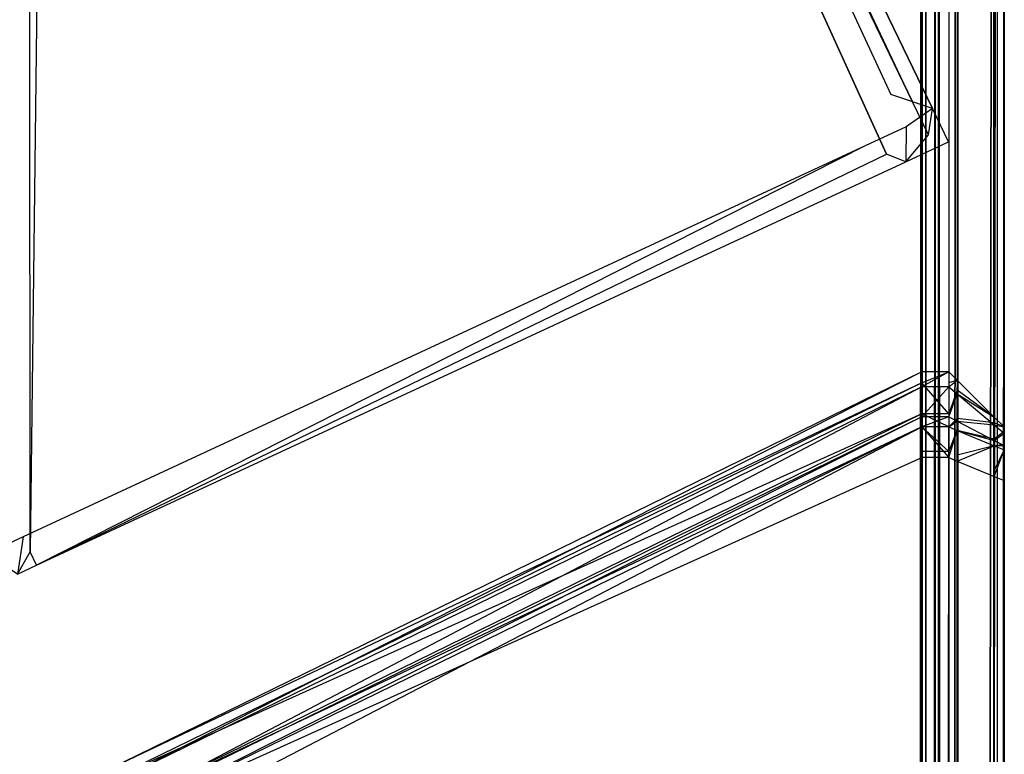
# Model space of a CAD drawing. Extents: x -0.418 to 0, y -0.27 to 0.
# Tile 90 of 99: x -0.00891 to 0, y -0.02213 to -0.01549. Entities that reach past the tile are written whole.
import ezdxf

# ---------------------------------------------------------------- set-up
doc = ezdxf.new("R2010")
doc.units = 0
for name, color, linetype in [('L0_EMO_FKT_RE_1___REPLACEMTFORE', 7, 'CONTINUOUS'), ('L11_KORPUS1_5___REPLACEMTFOREMP', 7, 'CONTINUOUS'), ('L15_KORPUS1_1___REPLACEMTFOREMP', 7, 'CONTINUOUS'), ('L16_KORPUS1_0___REPLACEMTFOREMP', 7, 'CONTINUOUS')]:
    doc.layers.add(name, color=color, linetype=linetype)

msp = doc.modelspace()

# ---------------------------------------------------------------- linework, layer by layer
at = {"layer": 'L0_EMO_FKT_RE_1___REPLACEMTFORE', "color": 8}
for points, invisible_edges in [([(-0.009278, -0.027399, 0.007703), (-0.018521, -0.000135, 0.007703), (-0.008835, -0.000135, 0.007703), (-0.009278, -0.027399, 0.007703)], 13), ([(-0.009278, -0.027399, 0.007703), (-0.008835, -0.000135, 0.007703), (-0.009068, -0.020416, 0.007703), (-0.009278, -0.027399, 0.007703)], 10), ([(-0.009068, -0.020416, 0.007703), (-0.008835, -0.000135, 0.007703), (-0.008819, -0.020301, 0.007703), (-0.009068, -0.020416, 0.007703)], 15), ([(-0.008819, -0.020301, 0.007703), (-0.008835, -0.000135, 0.007703), (-0.008582, -0.000135, 0.007703), (-0.008819, -0.020301, 0.007703)], 8), ([(-0.008819, -0.020301, 0.007703), (-0.008582, -0.000135, 0.007703), (-0.001068, -0.016704, 0.007703), (-0.008819, -0.020301, 0.007703)], 13), ([(-0.001068, -0.016704, 0.007703), (-0.008582, -0.000135, 0.007703), (-0.008445, -0.00042, 0.007703), (-0.001068, -0.016704, 0.007703)], 14), ([(-0.008926, -0.000284, 0.928317), (-0.009217, -0.020321, 0.928317), (-0.008882, -0.020165, 0.928317), (-0.008926, -0.000284, 0.928317)], 15), ([(-0.008926, -0.000284, 0.928317), (-0.008882, -0.020165, 0.928317), (-0.008676, -0.000284, 0.928317), (-0.008926, -0.000284, 0.928317)], 15), ([(-0.008676, -0.000284, 0.928317), (-0.008882, -0.020165, 0.928317), (-0.001261, -0.016629, 0.928317), (-0.008676, -0.000284, 0.928317)], 15), ([(-0.008676, -0.000284, 0.928317), (-0.001261, -0.016629, 0.928317), (-0.00854, -0.000565, 0.928317), (-0.008676, -0.000284, 0.928317)], 15), ([(-0.001028, -0.016162, 0.928317), (-0.008358, -0.000288, 0.928317), (-0.00854, -0.000565, 0.928317), (-0.001028, -0.016162, 0.928317)], 13), ([(-0.008358, -0.000288, 0.007703), (-0.00083, -0.01623, 0.007703), (-0.008445, -0.00042, 0.007703), (-0.008358, -0.000288, 0.007703)], 13), ([(-0.001173, -0.015207, 0.926309), (-0.008358, -0.000288, 0.927512), (-0.00065, -0.016291, 0.927512), (-0.001173, -0.015207, 0.926309)], 13), ([(-0.008358, -0.000288, 0.007915), (-0.001173, -0.015207, 0.009119), (-0.00065, -0.016291, 0.007915), (-0.008358, -0.000288, 0.007915)], 13), ([(-0.008358, -0.000288, 0.927512), (-0.00065, -0.016291, 0.928317), (-0.00065, -0.016291, 0.927512), (-0.008358, -0.000288, 0.927512)], 13), ([(-0.00065, -0.016291, 0.928317), (-0.008358, -0.000288, 0.927512), (-0.008358, -0.000288, 0.928317), (-0.00065, -0.016291, 0.928317)], 14), ([(-0.008358, -0.000288, 0.928317), (-0.001028, -0.016162, 0.928317), (-0.00065, -0.016291, 0.928317), (-0.008358, -0.000288, 0.928317)], 14), ([(-0.00083, -0.01623, 0.007703), (-0.008358, -0.000288, 0.007703), (-0.00065, -0.016291, 0.007703), (-0.00083, -0.01623, 0.007703)], 14), ([(-0.008358, -0.000288, 0.007703), (-0.00065, -0.016291, 0.007915), (-0.00065, -0.016291, 0.007703), (-0.008358, -0.000288, 0.007703)], 13), ([(-0.00065, -0.016291, 0.007915), (-0.008358, -0.000288, 0.007703), (-0.008358, -0.000288, 0.007915), (-0.00065, -0.016291, 0.007915)], 14), ([(-0.001068, -0.016704, 0.007703), (-0.008445, -0.00042, 0.007703), (-0.00083, -0.01623, 0.007703), (-0.001068, -0.016704, 0.007703)], 12), ([(-0.00854, -0.000565, 0.928317), (-0.001261, -0.016629, 0.928317), (-0.001028, -0.016162, 0.928317), (-0.00854, -0.000565, 0.928317)], 15), ([(-0.001173, -0.015207, 0.009119), (-0.00065, -0.016291, 0.927512), (-0.00065, -0.016291, 0.007915), (-0.001173, -0.015207, 0.009119)], 13), ([(-0.00065, -0.016291, 0.927512), (-0.001173, -0.015207, 0.009119), (-0.001173, -0.015207, 0.926309), (-0.00065, -0.016291, 0.927512)], 14), ([(-0.001028, -0.016162, 0.928317), (-0.001261, -0.016629, 0.928317), (-0.000887, -0.016456, 0.928317), (-0.001028, -0.016162, 0.928317)], 15), ([(-0.000887, -0.016456, 0.928317), (-0.00065, -0.016291, 0.928317), (-0.001028, -0.016162, 0.928317), (-0.000887, -0.016456, 0.928317)], 13), ([(-0.001068, -0.016704, 0.007703), (-0.00083, -0.01623, 0.007703), (-0.000687, -0.016527, 0.007703), (-0.001068, -0.016704, 0.007703)], 15), ([(-0.00065, -0.016291, 0.928317), (-0.000887, -0.016456, 0.928317), (-0.000506, -0.016592, 0.928317), (-0.00065, -0.016291, 0.928317)], 14), ([(-0.00065, -0.016291, 0.007703), (-0.000687, -0.016527, 0.007703), (-0.00083, -0.01623, 0.007703), (-0.00065, -0.016291, 0.007703)], 13), ([(-0.000687, -0.016527, 0.007703), (-0.00065, -0.016291, 0.007703), (-0.000506, -0.016592, 0.007703), (-0.000687, -0.016527, 0.007703)], 14), ([(-0.00065, -0.016291, 0.007703), (-0.000506, -0.016592, 0.007915), (-0.000506, -0.016592, 0.007703), (-0.00065, -0.016291, 0.007703)], 13), ([(-0.000506, -0.016592, 0.007915), (-0.00065, -0.016291, 0.007703), (-0.00065, -0.016291, 0.007915), (-0.000506, -0.016592, 0.007915)], 14), ([(-0.00065, -0.016291, 0.007915), (-0.000506, -0.016592, 0.927512), (-0.000506, -0.016592, 0.007915), (-0.00065, -0.016291, 0.007915)], 13), ([(-0.000506, -0.016592, 0.927512), (-0.00065, -0.016291, 0.007915), (-0.00065, -0.016291, 0.927512), (-0.000506, -0.016592, 0.927512)], 14), ([(-0.00065, -0.016291, 0.927512), (-0.000506, -0.016592, 0.928317), (-0.000506, -0.016592, 0.927512), (-0.00065, -0.016291, 0.927512)], 13), ([(-0.000506, -0.016592, 0.928317), (-0.00065, -0.016291, 0.927512), (-0.00065, -0.016291, 0.928317), (-0.000506, -0.016592, 0.928317)], 14), ([(-0.000892, -0.016771, 0.928317), (-0.000887, -0.016456, 0.928317), (-0.001261, -0.016629, 0.928317), (-0.000892, -0.016771, 0.928317)], 13), ([(-0.000887, -0.016456, 0.928317), (-0.000892, -0.016771, 0.928317), (-0.000506, -0.016592, 0.928317), (-0.000887, -0.016456, 0.928317)], 14), ([(-0.000687, -0.016527, 0.007703), (-0.000892, -0.016771, 0.007703), (-0.001068, -0.016704, 0.007703), (-0.000687, -0.016527, 0.007703)], 13), ([(-0.000892, -0.016771, 0.007703), (-0.000687, -0.016527, 0.007703), (-0.000506, -0.016592, 0.007703), (-0.000892, -0.016771, 0.007703)], 14), ([(-0.008762, -0.020423, 0.928317), (-0.001261, -0.016629, 0.928317), (-0.008882, -0.020165, 0.928317), (-0.008762, -0.020423, 0.928317)], 13), ([(-0.001261, -0.016629, 0.928317), (-0.008762, -0.020423, 0.928317), (-0.000892, -0.016771, 0.928317), (-0.001261, -0.016629, 0.928317)], 14), ([(-0.000506, -0.016592, 0.007915), (-0.000892, -0.016771, 0.007703), (-0.000506, -0.016592, 0.007703), (-0.000506, -0.016592, 0.007915)], 13), ([(-0.000892, -0.016771, 0.007703), (-0.000506, -0.016592, 0.007915), (-0.000892, -0.016771, 0.007915), (-0.000892, -0.016771, 0.007703)], 14), ([(-0.000506, -0.016592, 0.928317), (-0.000892, -0.016771, 0.927512), (-0.000506, -0.016592, 0.927512), (-0.000506, -0.016592, 0.928317)], 13), ([(-0.000892, -0.016771, 0.927512), (-0.000506, -0.016592, 0.928317), (-0.000892, -0.016771, 0.928317), (-0.000892, -0.016771, 0.927512)], 14), ([(-0.000506, -0.016592, 0.927512), (-0.000892, -0.016771, 0.007915), (-0.000506, -0.016592, 0.007915), (-0.000506, -0.016592, 0.927512)], 13), ([(-0.000892, -0.016771, 0.007915), (-0.000506, -0.016592, 0.927512), (-0.000892, -0.016771, 0.927512), (-0.000892, -0.016771, 0.007915)], 14), ([(-0.001068, -0.016704, 0.007703), (-0.008762, -0.020423, 0.007703), (-0.008819, -0.020301, 0.007703), (-0.001068, -0.016704, 0.007703)], 13), ([(-0.008762, -0.020423, 0.007703), (-0.001068, -0.016704, 0.007703), (-0.000892, -0.016771, 0.007703), (-0.008762, -0.020423, 0.007703)], 14), ([(-0.000892, -0.016771, 0.927512), (-0.008762, -0.020423, 0.007915), (-0.000892, -0.016771, 0.007915), (-0.000892, -0.016771, 0.927512)], 13), ([(-0.008762, -0.020423, 0.007915), (-0.000892, -0.016771, 0.927512), (-0.008762, -0.020423, 0.927512), (-0.008762, -0.020423, 0.007915)], 14), ([(-0.000892, -0.016771, 0.928317), (-0.008762, -0.020423, 0.927512), (-0.000892, -0.016771, 0.927512), (-0.000892, -0.016771, 0.928317)], 13), ([(-0.008762, -0.020423, 0.927512), (-0.000892, -0.016771, 0.928317), (-0.008762, -0.020423, 0.928317), (-0.008762, -0.020423, 0.927512)], 14), ([(-0.000892, -0.016771, 0.007915), (-0.008762, -0.020423, 0.007703), (-0.000892, -0.016771, 0.007703), (-0.000892, -0.016771, 0.007915)], 13), ([(-0.008762, -0.020423, 0.007703), (-0.000892, -0.016771, 0.007915), (-0.008762, -0.020423, 0.007915), (-0.008762, -0.020423, 0.007703)], 14), ([(-0.008934, -0.020503, 0.928317), (-0.008882, -0.020165, 0.928317), (-0.009217, -0.020321, 0.928317), (-0.008934, -0.020503, 0.928317)], 13), ([(-0.008882, -0.020165, 0.928317), (-0.008934, -0.020503, 0.928317), (-0.008762, -0.020423, 0.928317), (-0.008882, -0.020165, 0.928317)], 14), ([(-0.008819, -0.020301, 0.007703), (-0.008934, -0.020503, 0.007703), (-0.009068, -0.020416, 0.007703), (-0.008819, -0.020301, 0.007703)], 13), ([(-0.008934, -0.020503, 0.007703), (-0.008819, -0.020301, 0.007703), (-0.008762, -0.020423, 0.007703), (-0.008934, -0.020503, 0.007703)], 14), ([(-0.008762, -0.020423, 0.007915), (-0.008934, -0.020503, 0.007703), (-0.008762, -0.020423, 0.007703), (-0.008762, -0.020423, 0.007915)], 13), ([(-0.008934, -0.020503, 0.007703), (-0.008762, -0.020423, 0.007915), (-0.008934, -0.020503, 0.007915), (-0.008934, -0.020503, 0.007703)], 14), ([(-0.008762, -0.020423, 0.927512), (-0.008934, -0.020503, 0.007915), (-0.008762, -0.020423, 0.007915), (-0.008762, -0.020423, 0.927512)], 13), ([(-0.008934, -0.020503, 0.007915), (-0.008762, -0.020423, 0.927512), (-0.008934, -0.020503, 0.927512), (-0.008934, -0.020503, 0.007915)], 14), ([(-0.008762, -0.020423, 0.928317), (-0.008934, -0.020503, 0.927512), (-0.008762, -0.020423, 0.927512), (-0.008762, -0.020423, 0.928317)], 13), ([(-0.008934, -0.020503, 0.927512), (-0.008762, -0.020423, 0.928317), (-0.008934, -0.020503, 0.928317), (-0.008934, -0.020503, 0.927512)], 14)]:
    msp.add_3dface(points, dxfattribs=dict(at, invisible_edges=invisible_edges))
at = {"layer": 'L11_KORPUS1_5___REPLACEMTFOREMP', "color": 8}
for points, invisible_edges in [([(-0.000748, -0.018771, 0.007292), (-0.008117, -0.022274, 0.007391), (-0.000748, -0.018672, 0.007391), (-0.000748, -0.018771, 0.007292)], 14), ([(-0.008117, -0.022411, 0.929031), (-0.000748, -0.018672, 0.928894), (-0.008117, -0.022274, 0.928894), (-0.008117, -0.022411, 0.929031)], 13), ([(-0.000748, -0.018672, 0.928894), (-0.008117, -0.022411, 0.929031), (-0.000748, -0.018808, 0.929031), (-0.000748, -0.018672, 0.928894)], 14), ([(-0.008117, -0.022274, 0.928894), (-0.000748, -0.018672, 0.928623), (-0.008117, -0.022274, 0.928623), (-0.008117, -0.022274, 0.928894)], 13), ([(-0.000748, -0.018672, 0.928623), (-0.008117, -0.022274, 0.928894), (-0.000748, -0.018672, 0.928894), (-0.000748, -0.018672, 0.928623)], 14), ([(-0.008117, -0.022274, 0.928623), (-0.000748, -0.018672, 0.007642), (-0.008117, -0.022274, 0.007642), (-0.008117, -0.022274, 0.928623)], 13), ([(-0.000748, -0.018672, 0.007642), (-0.008117, -0.022274, 0.928623), (-0.000748, -0.018672, 0.928623), (-0.000748, -0.018672, 0.007642)], 14), ([(-0.008117, -0.022274, 0.007642), (-0.000748, -0.018672, 0.007391), (-0.008117, -0.022274, 0.007391), (-0.008117, -0.022274, 0.007642)], 13), ([(-0.000748, -0.018672, 0.007391), (-0.008117, -0.022274, 0.007642), (-0.000748, -0.018672, 0.007642), (-0.000748, -0.018672, 0.007391)], 14), ([(-0.000748, -0.018672, 0.007642), (-0.000502, -0.018672, 0.007391), (-0.000748, -0.018672, 0.007391), (-0.000748, -0.018672, 0.007642)], 13), ([(-0.000502, -0.018672, 0.007391), (-0.000748, -0.018672, 0.007642), (-0.000502, -0.018672, 0.007642), (-0.000502, -0.018672, 0.007391)], 14), ([(-0.000748, -0.018672, 0.928623), (-0.000502, -0.018672, 0.007642), (-0.000748, -0.018672, 0.007642), (-0.000748, -0.018672, 0.928623)], 13), ([(-0.000502, -0.018672, 0.007642), (-0.000748, -0.018672, 0.928623), (-0.000502, -0.018672, 0.928623), (-0.000502, -0.018672, 0.007642)], 14), ([(-0.000748, -0.018672, 0.928894), (-0.000502, -0.018672, 0.928623), (-0.000748, -0.018672, 0.928623), (-0.000748, -0.018672, 0.928894)], 13), ([(-0.000502, -0.018672, 0.928623), (-0.000748, -0.018672, 0.928894), (-0.000502, -0.018672, 0.928894), (-0.000502, -0.018672, 0.928623)], 14), ([(-0.000748, -0.018808, 0.929031), (-0.000502, -0.018672, 0.928894), (-0.000748, -0.018672, 0.928894), (-0.000748, -0.018808, 0.929031)], 13), ([(-0.000502, -0.018672, 0.928894), (-0.000748, -0.018808, 0.929031), (-0.000502, -0.018808, 0.929031), (-0.000502, -0.018672, 0.928894)], 14), ([(-0.000502, -0.018672, 0.007391), (-0.000748, -0.018771, 0.007292), (-0.000748, -0.018672, 0.007391), (-0.000502, -0.018672, 0.007391)], 13), ([(-0.000748, -0.018771, 0.007292), (-0.000502, -0.018672, 0.007391), (-0.000502, -0.018771, 0.007292), (-0.000748, -0.018771, 0.007292)], 14), ([(-0.000502, -0.018808, 0.929031), (-0.000426, -0.018748, 0.928862), (-0.000502, -0.018672, 0.928894), (-0.000502, -0.018808, 0.929031)], 14), ([(-0.000502, -0.018672, 0.928623), (-0.000426, -0.018748, 0.007673), (-0.000502, -0.018672, 0.007642), (-0.000502, -0.018672, 0.928623)], 13), ([(-0.000426, -0.018748, 0.007673), (-0.000502, -0.018672, 0.928623), (-0.000426, -0.018748, 0.928591), (-0.000426, -0.018748, 0.007673)], 14), ([(-0.000502, -0.018672, 0.928623), (-0.000426, -0.018748, 0.928862), (-0.000426, -0.018748, 0.928591), (-0.000502, -0.018672, 0.928623)], 13), ([(-0.000426, -0.018748, 0.928862), (-0.000502, -0.018672, 0.928623), (-0.000502, -0.018672, 0.928894), (-0.000426, -0.018748, 0.928862)], 14), ([(-0.000502, -0.018672, 0.007642), (-0.000426, -0.018748, 0.007423), (-0.000502, -0.018672, 0.007391), (-0.000502, -0.018672, 0.007642)], 13), ([(-0.000426, -0.018748, 0.007423), (-0.000502, -0.018672, 0.007642), (-0.000426, -0.018748, 0.007673), (-0.000426, -0.018748, 0.007423)], 14), ([(-0.000426, -0.018748, 0.007423), (-0.000502, -0.018771, 0.007292), (-0.000502, -0.018672, 0.007391), (-0.000426, -0.018748, 0.007423)], 14), ([(-0.000748, -0.019054, 0.007008), (-0.008117, -0.022373, 0.007292), (-0.000748, -0.018771, 0.007292), (-0.000748, -0.019054, 0.007008)], 14), ([(-0.008117, -0.022274, 0.007391), (-0.000748, -0.018771, 0.007292), (-0.008117, -0.022373, 0.007292), (-0.008117, -0.022274, 0.007391)], 13), ([(-0.008117, -0.022682, 0.929302), (-0.000748, -0.018808, 0.929031), (-0.008117, -0.022411, 0.929031), (-0.008117, -0.022682, 0.929302)], 13), ([(-0.000748, -0.018808, 0.929031), (-0.008117, -0.022682, 0.929302), (-0.000748, -0.01908, 0.929302), (-0.000748, -0.018808, 0.929031)], 14), ([(-0.000748, -0.018771, 0.007292), (-0.000502, -0.019054, 0.007008), (-0.000748, -0.019054, 0.007008), (-0.000748, -0.018771, 0.007292)], 13), ([(-0.000502, -0.019054, 0.007008), (-0.000748, -0.018771, 0.007292), (-0.000502, -0.018771, 0.007292), (-0.000502, -0.019054, 0.007008)], 14), ([(-0.000748, -0.01908, 0.929302), (-0.000502, -0.018808, 0.929031), (-0.000748, -0.018808, 0.929031), (-0.000748, -0.01908, 0.929302)], 13), ([(-0.000502, -0.018808, 0.929031), (-0.000748, -0.01908, 0.929302), (-0.000502, -0.01908, 0.929302), (-0.000502, -0.018808, 0.929031)], 14), ([(-0.000426, -0.018748, 0.928862), (-0.000502, -0.018808, 0.929031), (-0.000426, -0.018872, 0.928987), (-0.000426, -0.018748, 0.928862)], 13), ([(-0.000502, -0.018771, 0.007292), (-0.000426, -0.018748, 0.007423), (-0.000426, -0.018838, 0.007332), (-0.000502, -0.018771, 0.007292)], 13), ([(-0.000426, -0.018838, 0.007332), (-0.000502, -0.019054, 0.007008), (-0.000502, -0.018771, 0.007292), (-0.000426, -0.018838, 0.007332)], 14), ([(-0.000502, -0.01908, 0.929302), (-0.000426, -0.018872, 0.928987), (-0.000502, -0.018808, 0.929031), (-0.000502, -0.01908, 0.929302)], 14), ([(-0.000426, -0.018872, 0.928987), (-0.000092, -0.019082, 0.928724), (-0.000426, -0.018748, 0.928862), (-0.000426, -0.018872, 0.928987)], 14), ([(-0.000092, -0.019082, 0.007561), (-0.000426, -0.018838, 0.007332), (-0.000426, -0.018748, 0.007423), (-0.000092, -0.019082, 0.007561)], 14), ([(-0.000426, -0.018748, 0.007673), (-0.000092, -0.019082, 0.007561), (-0.000426, -0.018748, 0.007423), (-0.000426, -0.018748, 0.007673)], 13), ([(-0.000092, -0.019082, 0.007561), (-0.000426, -0.018748, 0.007673), (-0.000092, -0.019082, 0.007812), (-0.000092, -0.019082, 0.007561)], 14), ([(-0.000426, -0.018748, 0.928591), (-0.000092, -0.019082, 0.928724), (-0.000092, -0.019082, 0.928453), (-0.000426, -0.018748, 0.928591)], 13), ([(-0.000092, -0.019082, 0.928724), (-0.000426, -0.018748, 0.928591), (-0.000426, -0.018748, 0.928862), (-0.000092, -0.019082, 0.928724)], 14), ([(-0.000426, -0.018748, 0.928591), (-0.000092, -0.019082, 0.007812), (-0.000426, -0.018748, 0.007673), (-0.000426, -0.018748, 0.928591)], 13), ([(-0.000092, -0.019082, 0.007812), (-0.000426, -0.018748, 0.928591), (-0.000092, -0.019082, 0.928453), (-0.000092, -0.019082, 0.007812)], 14), ([(-0.000502, -0.019054, 0.007008), (-0.000426, -0.018838, 0.007332), (-0.000426, -0.019096, 0.007074), (-0.000502, -0.019054, 0.007008)], 13), ([(-0.000426, -0.018872, 0.928987), (-0.000502, -0.01908, 0.929302), (-0.000426, -0.01912, 0.929234), (-0.000426, -0.018872, 0.928987)], 13), ([(-0.000092, -0.019134, 0.00751), (-0.000426, -0.019096, 0.007074), (-0.000426, -0.018838, 0.007332), (-0.000092, -0.019134, 0.00751)], 14), ([(-0.000426, -0.018838, 0.007332), (-0.000092, -0.019082, 0.007561), (-0.000092, -0.019134, 0.00751), (-0.000426, -0.018838, 0.007332)], 13), ([(-0.000092, -0.019082, 0.928724), (-0.000426, -0.018872, 0.928987), (-0.000092, -0.019153, 0.928795), (-0.000092, -0.019082, 0.928724)], 13), ([(-0.000426, -0.01912, 0.929234), (-0.000092, -0.019153, 0.928795), (-0.000426, -0.018872, 0.928987), (-0.000426, -0.01912, 0.929234)], 14), ([(-0.000748, -0.019172, 0.006891), (-0.008117, -0.022657, 0.007008), (-0.000748, -0.019054, 0.007008), (-0.000748, -0.019172, 0.006891)], 14), ([(-0.008117, -0.022373, 0.007292), (-0.000748, -0.019054, 0.007008), (-0.008117, -0.022657, 0.007008), (-0.008117, -0.022373, 0.007292)], 13), ([(-0.000748, -0.019054, 0.007008), (-0.000502, -0.019172, 0.006891), (-0.000748, -0.019172, 0.006891), (-0.000748, -0.019054, 0.007008)], 13), ([(-0.000502, -0.019172, 0.006891), (-0.000748, -0.019054, 0.007008), (-0.000502, -0.019054, 0.007008), (-0.000502, -0.019172, 0.006891)], 14), ([(-0.000426, -0.019096, 0.007074), (-0.000502, -0.019172, 0.006891), (-0.000502, -0.019054, 0.007008), (-0.000426, -0.019096, 0.007074)], 14), ([(-0.008117, -0.022774, 0.929394), (-0.000748, -0.01908, 0.929302), (-0.008117, -0.022682, 0.929302), (-0.008117, -0.022774, 0.929394)], 13), ([(-0.000748, -0.01908, 0.929302), (-0.008117, -0.022774, 0.929394), (-0.000748, -0.019172, 0.929394), (-0.000748, -0.01908, 0.929302)], 14), ([(-0.000748, -0.019172, 0.929394), (-0.000502, -0.01908, 0.929302), (-0.000748, -0.01908, 0.929302), (-0.000748, -0.019172, 0.929394)], 13), ([(-0.000502, -0.01908, 0.929302), (-0.000748, -0.019172, 0.929394), (-0.000502, -0.019172, 0.929394), (-0.000502, -0.01908, 0.929302)], 14), ([(-0.000502, -0.019172, 0.929394), (-0.000426, -0.01912, 0.929234), (-0.000502, -0.01908, 0.929302), (-0.000502, -0.019172, 0.929394)], 14), ([(-0.000502, -0.019172, 0.006891), (-0.000426, -0.019096, 0.007074), (-0.000426, -0.019203, 0.006967), (-0.000502, -0.019172, 0.006891)], 13), ([(-0.000426, -0.01912, 0.929234), (-0.000502, -0.019172, 0.929394), (-0.000426, -0.019203, 0.929318), (-0.000426, -0.01912, 0.929234)], 13), ([(-0.000092, -0.019281, 0.007363), (-0.000426, -0.019203, 0.006967), (-0.000426, -0.019096, 0.007074), (-0.000092, -0.019281, 0.007363)], 14), ([(-0.000426, -0.019096, 0.007074), (-0.000092, -0.019134, 0.00751), (-0.000092, -0.019281, 0.007363), (-0.000426, -0.019096, 0.007074)], 13), ([(-0.000092, -0.019153, 0.928795), (-0.000426, -0.01912, 0.929234), (-0.000092, -0.019294, 0.928936), (-0.000092, -0.019153, 0.928795)], 13), ([(-0.000426, -0.019203, 0.929318), (-0.000092, -0.019294, 0.928936), (-0.000426, -0.01912, 0.929234), (-0.000426, -0.019203, 0.929318)], 14), ([(-0.000092, -0.019153, 0.928795), (-0.000002, -0.019172, 0.928687), (-0.000092, -0.019082, 0.928724), (-0.000092, -0.019153, 0.928795)], 14), ([(-0.000002, -0.019172, 0.007598), (-0.000092, -0.019134, 0.00751), (-0.000092, -0.019082, 0.007561), (-0.000002, -0.019172, 0.007598)], 14), ([(-0.000002, -0.019172, 0.007849), (-0.000092, -0.019082, 0.928453), (-0.000002, -0.019172, 0.928416), (-0.000002, -0.019172, 0.007849)], 13), ([(-0.000092, -0.019082, 0.928453), (-0.000002, -0.019172, 0.007849), (-0.000092, -0.019082, 0.007812), (-0.000092, -0.019082, 0.928453)], 14), ([(-0.000002, -0.019172, 0.928416), (-0.000092, -0.019082, 0.928724), (-0.000002, -0.019172, 0.928687), (-0.000002, -0.019172, 0.928416)], 13), ([(-0.000092, -0.019082, 0.928724), (-0.000002, -0.019172, 0.928416), (-0.000092, -0.019082, 0.928453), (-0.000092, -0.019082, 0.928724)], 14), ([(-0.000002, -0.019172, 0.007598), (-0.000092, -0.019082, 0.007812), (-0.000002, -0.019172, 0.007849), (-0.000002, -0.019172, 0.007598)], 13), ([(-0.000092, -0.019082, 0.007812), (-0.000002, -0.019172, 0.007598), (-0.000092, -0.019082, 0.007561), (-0.000092, -0.019082, 0.007812)], 14), ([(-0.000002, -0.019213, 0.007557), (-0.000092, -0.019281, 0.007363), (-0.000092, -0.019134, 0.00751), (-0.000002, -0.019213, 0.007557)], 14), ([(-0.000092, -0.019134, 0.00751), (-0.000002, -0.019172, 0.007598), (-0.000002, -0.019213, 0.007557), (-0.000092, -0.019134, 0.00751)], 13), ([(-0.000002, -0.019172, 0.928687), (-0.000092, -0.019153, 0.928795), (-0.000002, -0.019228, 0.928743), (-0.000002, -0.019172, 0.928687)], 13), ([(-0.000092, -0.019294, 0.928936), (-0.000002, -0.019228, 0.928743), (-0.000092, -0.019153, 0.928795), (-0.000092, -0.019294, 0.928936)], 14), ([(-0.008117, -0.022657, 0.007008), (-0.000748, -0.019172, 0.006891), (-0.008117, -0.022774, 0.006891), (-0.008117, -0.022657, 0.007008)], 13), ([(-0.008117, -0.022774, 0.929394), (-0.000748, -0.019449, 0.929394), (-0.000748, -0.019172, 0.929394), (-0.008117, -0.022774, 0.929394)], 14), ([(-0.000748, -0.019172, 0.006891), (-0.008117, -0.022997, 0.006891), (-0.008117, -0.022774, 0.006891), (-0.000748, -0.019172, 0.006891)], 13), ([(-0.008117, -0.022997, 0.006891), (-0.000748, -0.019172, 0.006891), (-0.000748, -0.019395, 0.006891), (-0.008117, -0.022997, 0.006891)], 14), ([(-0.000748, -0.019172, 0.006891), (-0.000502, -0.019395, 0.006891), (-0.000748, -0.019395, 0.006891), (-0.000748, -0.019172, 0.006891)], 13), ([(-0.000502, -0.019395, 0.006891), (-0.000748, -0.019172, 0.006891), (-0.000502, -0.019172, 0.006891), (-0.000502, -0.019395, 0.006891)], 14), ([(-0.000502, -0.019449, 0.929394), (-0.000748, -0.019172, 0.929394), (-0.000748, -0.019449, 0.929394), (-0.000502, -0.019449, 0.929394)], 13), ([(-0.000748, -0.019172, 0.929394), (-0.000502, -0.019449, 0.929394), (-0.000502, -0.019172, 0.929394), (-0.000748, -0.019172, 0.929394)], 14), ([(-0.000502, -0.019449, 0.929394), (-0.000426, -0.019203, 0.929318), (-0.000502, -0.019172, 0.929394), (-0.000502, -0.019449, 0.929394)], 14), ([(-0.000426, -0.019203, 0.006967), (-0.000502, -0.019395, 0.006891), (-0.000502, -0.019172, 0.006891), (-0.000426, -0.019203, 0.006967)], 13), ([(-0.000426, -0.019203, 0.929318), (-0.000502, -0.019449, 0.929394), (-0.000426, -0.019481, 0.929318), (-0.000426, -0.019203, 0.929318)], 13), ([(-0.000502, -0.019395, 0.006891), (-0.000426, -0.019203, 0.006967), (-0.000426, -0.019426, 0.006967), (-0.000502, -0.019395, 0.006891)], 14), ([(-0.000426, -0.019203, 0.006967), (-0.000092, -0.019281, 0.007363), (-0.000092, -0.019342, 0.007302), (-0.000426, -0.019203, 0.006967)], 13), ([(-0.000092, -0.019294, 0.928936), (-0.000426, -0.019203, 0.929318), (-0.000092, -0.019342, 0.928983), (-0.000092, -0.019294, 0.928936)], 13), ([(-0.000092, -0.019342, 0.007302), (-0.000426, -0.019426, 0.006967), (-0.000426, -0.019203, 0.006967), (-0.000092, -0.019342, 0.007302)], 14), ([(-0.000426, -0.019481, 0.929318), (-0.000092, -0.019342, 0.928983), (-0.000426, -0.019203, 0.929318), (-0.000426, -0.019481, 0.929318)], 14), ([(-0.000092, -0.019281, 0.007363), (-0.000002, -0.019213, 0.007557), (-0.000002, -0.01933, 0.00744), (-0.000092, -0.019281, 0.007363)], 13), ([(-0.000002, -0.019228, 0.928743), (-0.000092, -0.019294, 0.928936), (-0.000002, -0.019341, 0.928856), (-0.000002, -0.019228, 0.928743)], 13), ([(-0.000002, -0.019228, 0.928743), (-0.000002, -0.019293, 0.928636), (-0.000002, -0.019172, 0.928687), (-0.000002, -0.019228, 0.928743)], 14), ([(-0.000002, -0.019293, 0.007649), (-0.000002, -0.019172, 0.007849), (-0.000002, -0.019293, 0.007849), (-0.000002, -0.019293, 0.007649)], 13), ([(-0.000002, -0.019172, 0.007849), (-0.000002, -0.019293, 0.007649), (-0.000002, -0.019172, 0.007598), (-0.000002, -0.019172, 0.007849)], 14), ([(-0.000002, -0.019293, 0.928416), (-0.000002, -0.019172, 0.928687), (-0.000002, -0.019293, 0.928636), (-0.000002, -0.019293, 0.928416)], 13), ([(-0.000002, -0.019172, 0.928687), (-0.000002, -0.019293, 0.928416), (-0.000002, -0.019172, 0.928416), (-0.000002, -0.019172, 0.928687)], 14), ([(-0.000002, -0.019293, 0.007649), (-0.000002, -0.019213, 0.007557), (-0.000002, -0.019172, 0.007598), (-0.000002, -0.019293, 0.007649)], 14), ([(-0.000002, -0.019293, 0.007849), (-0.000002, -0.019172, 0.928416), (-0.000002, -0.019293, 0.928416), (-0.000002, -0.019293, 0.007849)], 13), ([(-0.000002, -0.019172, 0.928416), (-0.000002, -0.019293, 0.007849), (-0.000002, -0.019172, 0.007849), (-0.000002, -0.019172, 0.928416)], 14), ([(-0.000002, -0.01932, 0.007622), (-0.000002, -0.01933, 0.00744), (-0.000002, -0.019213, 0.007557), (-0.000002, -0.01932, 0.007622)], 14), ([(-0.000002, -0.019213, 0.007557), (-0.000002, -0.019293, 0.007649), (-0.000002, -0.01932, 0.007622), (-0.000002, -0.019213, 0.007557)], 13), ([(-0.000002, -0.019293, 0.928636), (-0.000002, -0.019228, 0.928743), (-0.000002, -0.01933, 0.928673), (-0.000002, -0.019293, 0.928636)], 13), ([(-0.000002, -0.019341, 0.928856), (-0.000002, -0.01933, 0.928673), (-0.000002, -0.019228, 0.928743), (-0.000002, -0.019341, 0.928856)], 14), ([(-0.000426, -0.019426, 0.006967), (-0.000092, -0.019342, 0.007302), (-0.000092, -0.019565, 0.007302), (-0.000426, -0.019426, 0.006967)], 13), ([(-0.000092, -0.019342, 0.928983), (-0.000426, -0.019481, 0.929318), (-0.000092, -0.019619, 0.928983), (-0.000092, -0.019342, 0.928983)], 13), ([(-0.000002, -0.01933, 0.00744), (-0.000092, -0.019342, 0.007302), (-0.000092, -0.019281, 0.007363), (-0.000002, -0.01933, 0.00744)], 14), ([(-0.000092, -0.019342, 0.928983), (-0.000002, -0.019341, 0.928856), (-0.000092, -0.019294, 0.928936), (-0.000092, -0.019342, 0.928983)], 14), ([(-0.000092, -0.019342, 0.007302), (-0.000002, -0.01933, 0.00744), (-0.000002, -0.019379, 0.007391), (-0.000092, -0.019342, 0.007302)], 13), ([(-0.000002, -0.019341, 0.928856), (-0.000092, -0.019342, 0.928983), (-0.000002, -0.019379, 0.928894), (-0.000002, -0.019341, 0.928856)], 13), ([(-0.000002, -0.019379, 0.007391), (-0.000092, -0.019565, 0.007302), (-0.000092, -0.019342, 0.007302), (-0.000002, -0.019379, 0.007391)], 14), ([(-0.000092, -0.019619, 0.928983), (-0.000002, -0.019379, 0.928894), (-0.000092, -0.019342, 0.928983), (-0.000092, -0.019619, 0.928983)], 14), ([(-0.000002, -0.01933, 0.928673), (-0.000002, -0.01932, 0.007622), (-0.000002, -0.019293, 0.928636), (-0.000002, -0.01933, 0.928673)], 15), ([(-0.000002, -0.019293, 0.928636), (-0.000002, -0.01932, 0.007622), (-0.000002, -0.019293, 0.928416), (-0.000002, -0.019293, 0.928636)], 15), ([(-0.000002, -0.019293, 0.928416), (-0.000002, -0.01932, 0.007622), (-0.000002, -0.019293, 0.007849), (-0.000002, -0.019293, 0.928416)], 15), ([(-0.000002, -0.019293, 0.007849), (-0.000002, -0.01932, 0.007622), (-0.000002, -0.019293, 0.007649), (-0.000002, -0.019293, 0.007849)], 13), ([(-0.000002, -0.01933, 0.00744), (-0.000002, -0.01932, 0.007622), (-0.000002, -0.019397, 0.007545), (-0.000002, -0.01933, 0.00744)], 13), ([(-0.000002, -0.01933, 0.928673), (-0.000002, -0.019397, 0.007545), (-0.000002, -0.01932, 0.007622), (-0.000002, -0.01933, 0.928673)], 15), ([(-0.000002, -0.019397, 0.007545), (-0.000002, -0.019379, 0.007391), (-0.000002, -0.01933, 0.00744), (-0.000002, -0.019397, 0.007545)], 14), ([(-0.000002, -0.01933, 0.928673), (-0.000002, -0.019341, 0.928856), (-0.000002, -0.019404, 0.928747), (-0.000002, -0.01933, 0.928673)], 13), ([(-0.000002, -0.019404, 0.928747), (-0.000002, -0.019397, 0.007545), (-0.000002, -0.01933, 0.928673), (-0.000002, -0.019404, 0.928747)], 15), ([(-0.000002, -0.019379, 0.928894), (-0.000002, -0.019404, 0.928747), (-0.000002, -0.019341, 0.928856), (-0.000002, -0.019379, 0.928894)], 14), ([(-0.000748, -0.269514, 0.006891), (-0.008117, -0.022997, 0.006891), (-0.000748, -0.019395, 0.006891), (-0.000748, -0.269514, 0.006891)], 14), ([(-0.000502, -0.019395, 0.006891), (-0.000748, -0.269514, 0.006891), (-0.000748, -0.019395, 0.006891), (-0.000502, -0.019395, 0.006891)], 13), ([(-0.000748, -0.269514, 0.006891), (-0.000502, -0.019395, 0.006891), (-0.000502, -0.269514, 0.006891), (-0.000748, -0.269514, 0.006891)], 14), ([(-0.000426, -0.019426, 0.006967), (-0.000502, -0.269514, 0.006891), (-0.000502, -0.019395, 0.006891), (-0.000426, -0.019426, 0.006967)], 13), ([(-0.000502, -0.269514, 0.006891), (-0.000426, -0.019426, 0.006967), (-0.000426, -0.269483, 0.006967), (-0.000502, -0.269514, 0.006891)], 14), ([(-0.000426, -0.019426, 0.006967), (-0.000092, -0.269344, 0.007302), (-0.000426, -0.269483, 0.006967), (-0.000426, -0.019426, 0.006967)], 13), ([(-0.000092, -0.269344, 0.007302), (-0.000426, -0.019426, 0.006967), (-0.000092, -0.019565, 0.007302), (-0.000092, -0.269344, 0.007302)], 14), ([(-0.000092, -0.019565, 0.007302), (-0.000002, -0.019379, 0.007391), (-0.000002, -0.019602, 0.007391), (-0.000092, -0.019565, 0.007302)], 13), ([(-0.000002, -0.019379, 0.928894), (-0.000092, -0.019619, 0.928983), (-0.000002, -0.019656, 0.928894), (-0.000002, -0.019379, 0.928894)], 13), ([(-0.000002, -0.019379, 0.007391), (-0.000002, -0.019397, 0.007545), (-0.000002, -0.019429, 0.007513), (-0.000002, -0.019379, 0.007391)], 13), ([(-0.000002, -0.019429, 0.007513), (-0.000002, -0.019602, 0.007391), (-0.000002, -0.019379, 0.007391), (-0.000002, -0.019429, 0.007513)], 14), ([(-0.000002, -0.019404, 0.928747), (-0.000002, -0.019379, 0.928894), (-0.000002, -0.019429, 0.928772), (-0.000002, -0.019404, 0.928747)], 13), ([(-0.000002, -0.019656, 0.928772), (-0.000002, -0.019379, 0.928894), (-0.000002, -0.019656, 0.928894), (-0.000002, -0.019656, 0.928772)], 13), ([(-0.000002, -0.019379, 0.928894), (-0.000002, -0.019656, 0.928772), (-0.000002, -0.019429, 0.928772), (-0.000002, -0.019379, 0.928894)], 14), ([(-0.000002, -0.019404, 0.928747), (-0.000002, -0.019429, 0.007513), (-0.000002, -0.019397, 0.007545), (-0.000002, -0.019404, 0.928747)], 15), ([(-0.000002, -0.019429, 0.928772), (-0.000002, -0.019429, 0.007513), (-0.000002, -0.019404, 0.928747), (-0.000002, -0.019429, 0.928772)], 13), ([(-0.000002, -0.019602, 0.007391), (-0.000002, -0.019429, 0.007513), (-0.000002, -0.019602, 0.007513), (-0.000002, -0.019602, 0.007391)], 13), ([(-0.000002, -0.019656, 0.928772), (-0.000002, -0.019602, 0.007513), (-0.000002, -0.019429, 0.928772), (-0.000002, -0.019656, 0.928772)], 13), ([(-0.000002, -0.019429, 0.928772), (-0.000002, -0.019602, 0.007513), (-0.000002, -0.019429, 0.007513), (-0.000002, -0.019429, 0.928772)], 10), ([(-0.008117, -0.023052, 0.929394), (-0.000748, -0.269466, 0.929394), (-0.000748, -0.019449, 0.929394), (-0.008117, -0.023052, 0.929394)], 14), ([(-0.000748, -0.019449, 0.929394), (-0.008117, -0.022774, 0.929394), (-0.008117, -0.023052, 0.929394), (-0.000748, -0.019449, 0.929394)], 13), ([(-0.000748, -0.269466, 0.929394), (-0.000502, -0.019449, 0.929394), (-0.000748, -0.019449, 0.929394), (-0.000748, -0.269466, 0.929394)], 13), ([(-0.000502, -0.019449, 0.929394), (-0.000748, -0.269466, 0.929394), (-0.000502, -0.269466, 0.929394), (-0.000502, -0.019449, 0.929394)], 14), ([(-0.000426, -0.269435, 0.929318), (-0.000502, -0.019449, 0.929394), (-0.000502, -0.269466, 0.929394), (-0.000426, -0.269435, 0.929318)], 13), ([(-0.000502, -0.019449, 0.929394), (-0.000426, -0.269435, 0.929318), (-0.000426, -0.019481, 0.929318), (-0.000502, -0.019449, 0.929394)], 14), ([(-0.000092, -0.269296, 0.928983), (-0.000426, -0.019481, 0.929318), (-0.000426, -0.269435, 0.929318), (-0.000092, -0.269296, 0.928983)], 13), ([(-0.000426, -0.019481, 0.929318), (-0.000092, -0.269296, 0.928983), (-0.000092, -0.019619, 0.928983), (-0.000426, -0.019481, 0.929318)], 14), ([(-0.000092, -0.019565, 0.007302), (-0.000002, -0.269307, 0.007391), (-0.000092, -0.269344, 0.007302), (-0.000092, -0.019565, 0.007302)], 13), ([(-0.000002, -0.269307, 0.007391), (-0.000092, -0.019565, 0.007302), (-0.000002, -0.019602, 0.007391), (-0.000002, -0.269307, 0.007391)], 14), ([(-0.000002, -0.269307, 0.007391), (-0.000002, -0.019602, 0.007513), (-0.000002, -0.269307, 0.007513), (-0.000002, -0.269307, 0.007391)], 13), ([(-0.000002, -0.019602, 0.007513), (-0.000002, -0.269307, 0.007391), (-0.000002, -0.019602, 0.007391), (-0.000002, -0.019602, 0.007513)], 14), ([(-0.000002, -0.269259, 0.928772), (-0.000002, -0.269307, 0.007513), (-0.000002, -0.019602, 0.007513), (-0.000002, -0.269259, 0.928772)], 13), ([(-0.000002, -0.269259, 0.928772), (-0.000002, -0.019602, 0.007513), (-0.000002, -0.019656, 0.928772), (-0.000002, -0.269259, 0.928772)], 10), ([(-0.000002, -0.269259, 0.928894), (-0.000092, -0.019619, 0.928983), (-0.000092, -0.269296, 0.928983), (-0.000002, -0.269259, 0.928894)], 13), ([(-0.000092, -0.019619, 0.928983), (-0.000002, -0.269259, 0.928894), (-0.000002, -0.019656, 0.928894), (-0.000092, -0.019619, 0.928983)], 14), ([(-0.000002, -0.269259, 0.928772), (-0.000002, -0.019656, 0.928894), (-0.000002, -0.269259, 0.928894), (-0.000002, -0.269259, 0.928772)], 13), ([(-0.000002, -0.019656, 0.928894), (-0.000002, -0.269259, 0.928772), (-0.000002, -0.019656, 0.928772), (-0.000002, -0.019656, 0.928894)], 14)]:
    msp.add_3dface(points, dxfattribs=dict(at, invisible_edges=invisible_edges))
at = {"layer": 'L15_KORPUS1_1___REPLACEMTFOREMP', "color": 8}
for points, invisible_edges in [([(-0.000906, -0.269344, 0.936), (-0.209, -0.000749, 0.936), (-0.209, -0.269344, 0.936), (-0.000906, -0.269344, 0.936)], 13), ([(-0.209, -0.000749, 0.936), (-0.000906, -0.269344, 0.936), (-0.00091, -0.000749, 0.936), (-0.209, -0.000749, 0.936)], 10), ([(-0.00091, -0.00075, 0.928306), (-0.209, -0.269343, 0.928306), (-0.209, -0.00075, 0.928306), (-0.00091, -0.00075, 0.928306)], 13), ([(-0.209, -0.269343, 0.928306), (-0.00091, -0.00075, 0.928306), (-0.000906, -0.269343, 0.928306), (-0.209, -0.269343, 0.928306)], 10), ([(-0.00091, -0.000749, 0.936), (-0.000906, -0.269344, 0.936), (-0.000746, -0.000749, 0.936), (-0.00091, -0.000749, 0.936)], 13), ([(-0.000906, -0.269343, 0.928306), (-0.00091, -0.00075, 0.928306), (-0.000746, -0.00075, 0.928306), (-0.000906, -0.269343, 0.928306)], 13), ([(-0.000746, -0.000749, 0.936), (-0.000906, -0.269344, 0.936), (-0.000746, -0.269344, 0.936), (-0.000746, -0.000749, 0.936)], 10), ([(-0.000906, -0.269343, 0.928306), (-0.000746, -0.00075, 0.928306), (-0.000746, -0.269343, 0.928306), (-0.000906, -0.269343, 0.928306)], 10), ([(-0.000746, -0.000749, 0.936), (-0.000746, -0.269344, 0.936), (-0.000709, -0.269307, 0.936), (-0.000746, -0.000749, 0.936)], 13), ([(-0.000746, -0.000749, 0.936), (-0.000709, -0.269307, 0.936), (-0.000712, -0.000782, 0.936), (-0.000746, -0.000749, 0.936)], 10), ([(-0.000746, -0.269343, 0.928306), (-0.000746, -0.00075, 0.928306), (-0.000709, -0.269306, 0.928306), (-0.000746, -0.269343, 0.928306)], 13), ([(-0.000709, -0.269306, 0.928306), (-0.000746, -0.00075, 0.928306), (-0.000713, -0.000783, 0.928306), (-0.000709, -0.269306, 0.928306)], 10), ([(-0.000709, -0.269306, 0.928306), (-0.000713, -0.000783, 0.928306), (-0.000626, -0.00087, 0.928306), (-0.000709, -0.269306, 0.928306)], 15), ([(-0.000712, -0.000782, 0.936), (-0.000709, -0.269307, 0.936), (-0.000625, -0.000869, 0.936), (-0.000712, -0.000782, 0.936)], 13), ([(-0.000625, -0.000869, 0.936), (-0.000709, -0.269307, 0.936), (-0.00063, -0.269229, 0.936), (-0.000625, -0.000869, 0.936)], 10), ([(-0.000709, -0.269306, 0.928306), (-0.000626, -0.00087, 0.928306), (-0.000631, -0.269228, 0.928306), (-0.000709, -0.269306, 0.928306)], 15), ([(-0.000631, -0.269228, 0.928306), (-0.000626, -0.00087, 0.928306), (-0.000595, -0.269192, 0.928306), (-0.000631, -0.269228, 0.928306)], 15), ([(-0.000625, -0.000869, 0.936), (-0.00063, -0.269229, 0.936), (-0.000594, -0.269192, 0.936), (-0.000625, -0.000869, 0.936)], 15), ([(-0.000595, -0.000901, 0.928306), (-0.000595, -0.269023, 0.928306), (-0.000626, -0.00087, 0.928306), (-0.000595, -0.000901, 0.928306)], 13), ([(-0.000595, -0.269192, 0.928306), (-0.000626, -0.00087, 0.928306), (-0.000595, -0.269023, 0.928306), (-0.000595, -0.269192, 0.928306)], 10), ([(-0.000625, -0.000869, 0.936), (-0.000594, -0.269192, 0.936), (-0.000594, -0.269023, 0.936), (-0.000625, -0.000869, 0.936)], 15), ([(-0.000625, -0.000869, 0.936), (-0.000594, -0.269023, 0.936), (-0.000594, -0.0009, 0.936), (-0.000625, -0.000869, 0.936)], 15), ([(-0.000443, -0.269047, 0.928363), (-0.000099, -0.000881, 0.928707), (-0.000099, -0.269189, 0.928707), (-0.000443, -0.269047, 0.928363)], 13), ([(-0.000099, -0.000881, 0.928707), (-0.000443, -0.269047, 0.928363), (-0.000443, -0.001024, 0.928363), (-0.000099, -0.000881, 0.928707)], 14), ([(-0.000064, -0.000867, 0.935564), (-0.00042, -0.269056, 0.93592), (-0.000064, -0.269204, 0.935564), (-0.000064, -0.000867, 0.935564)], 13), ([(-0.00042, -0.269056, 0.93592), (-0.000064, -0.000867, 0.935564), (-0.00042, -0.001014, 0.93592), (-0.00042, -0.269056, 0.93592)], 14), ([(-0.000099, -0.269189, 0.928707), (0, -0.000841, 0.928806), (0, -0.26923, 0.928806), (-0.000099, -0.269189, 0.928707)], 13), ([(0, -0.000841, 0.928806), (-0.000099, -0.269189, 0.928707), (-0.000099, -0.000881, 0.928707), (0, -0.000841, 0.928806)], 14), ([(0, -0.000841, 0.9355), (-0.000064, -0.269204, 0.935564), (0, -0.26923, 0.9355), (0, -0.000841, 0.9355)], 13), ([(-0.000064, -0.269204, 0.935564), (0, -0.000841, 0.9355), (-0.000064, -0.000867, 0.935564), (-0.000064, -0.269204, 0.935564)], 14), ([(0, -0.000841, 0.928978), (0, -0.26923, 0.935434), (0, -0.26923, 0.928978), (0, -0.000841, 0.928978)], 13), ([(0, -0.26923, 0.935434), (0, -0.000841, 0.928978), (0, -0.000841, 0.935434), (0, -0.26923, 0.935434)], 14), ([(0, -0.000841, 0.928806), (0, -0.26923, 0.928978), (0, -0.26923, 0.928806), (0, -0.000841, 0.928806)], 13), ([(0, -0.26923, 0.928978), (0, -0.000841, 0.928806), (0, -0.000841, 0.928978), (0, -0.26923, 0.928978)], 14), ([(0, -0.000841, 0.935434), (0, -0.26923, 0.9355), (0, -0.26923, 0.935434), (0, -0.000841, 0.935434)], 13), ([(0, -0.26923, 0.9355), (0, -0.000841, 0.935434), (0, -0.000841, 0.9355), (0, -0.26923, 0.9355)], 14), ([(-0.000595, -0.269023, 0.928306), (-0.000595, -0.000901, 0.928306), (-0.000595, -0.001047, 0.928306), (-0.000595, -0.269023, 0.928306)], 10), ([(-0.000594, -0.0009, 0.936), (-0.000594, -0.269023, 0.936), (-0.000594, -0.001047, 0.936), (-0.000594, -0.0009, 0.936)], 10), ([(-0.000595, -0.001047, 0.928306), (-0.0005, -0.269023, 0.928306), (-0.000595, -0.269023, 0.928306), (-0.000595, -0.001047, 0.928306)], 13), ([(-0.0005, -0.269023, 0.928306), (-0.000595, -0.001047, 0.928306), (-0.0005, -0.001047, 0.928306), (-0.0005, -0.269023, 0.928306)], 14), ([(-0.0005, -0.269023, 0.936), (-0.000594, -0.001047, 0.936), (-0.000594, -0.269023, 0.936), (-0.0005, -0.269023, 0.936)], 13), ([(-0.000594, -0.001047, 0.936), (-0.0005, -0.269023, 0.936), (-0.0005, -0.001047, 0.936), (-0.000594, -0.001047, 0.936)], 14), ([(-0.00042, -0.001014, 0.93592), (-0.0005, -0.269023, 0.936), (-0.00042, -0.269056, 0.93592), (-0.00042, -0.001014, 0.93592)], 13), ([(-0.0005, -0.269023, 0.936), (-0.00042, -0.001014, 0.93592), (-0.0005, -0.001047, 0.936), (-0.0005, -0.269023, 0.936)], 14), ([(-0.000443, -0.001024, 0.928363), (-0.0005, -0.269023, 0.928306), (-0.0005, -0.001047, 0.928306), (-0.000443, -0.001024, 0.928363)], 13), ([(-0.0005, -0.269023, 0.928306), (-0.000443, -0.001024, 0.928363), (-0.000443, -0.269047, 0.928363), (-0.0005, -0.269023, 0.928306)], 14)]:
    msp.add_3dface(points, dxfattribs=dict(at, invisible_edges=invisible_edges))
at = {"layer": 'L16_KORPUS1_0___REPLACEMTFOREMP', "color": 8}
for points, invisible_edges in [([(-0.00091, -0.000749), (-0.209, -0.269344), (-0.209, -0.000749), (-0.00091, -0.000749)], 13), ([(-0.209, -0.269344), (-0.00091, -0.000749), (-0.000906, -0.269344), (-0.209, -0.269344)], 10), ([(-0.000906, -0.269343, 0.007694), (-0.209, -0.00075, 0.007694), (-0.209, -0.269343, 0.007694), (-0.000906, -0.269343, 0.007694)], 13), ([(-0.209, -0.00075, 0.007694), (-0.000906, -0.269343, 0.007694), (-0.00091, -0.00075, 0.007694), (-0.209, -0.00075, 0.007694)], 10), ([(-0.000906, -0.269344), (-0.00091, -0.000749), (-0.000746, -0.000749), (-0.000906, -0.269344)], 13), ([(-0.00091, -0.00075, 0.007694), (-0.000906, -0.269343, 0.007694), (-0.000746, -0.00075, 0.007694), (-0.00091, -0.00075, 0.007694)], 13), ([(-0.000906, -0.269344), (-0.000746, -0.000749), (-0.000746, -0.269344), (-0.000906, -0.269344)], 10), ([(-0.000746, -0.00075, 0.007694), (-0.000906, -0.269343, 0.007694), (-0.000746, -0.269343, 0.007694), (-0.000746, -0.00075, 0.007694)], 10), ([(-0.000746, -0.269344), (-0.000746, -0.000749), (-0.000709, -0.269307), (-0.000746, -0.269344)], 13), ([(-0.000709, -0.269307), (-0.000746, -0.000749), (-0.000712, -0.000782), (-0.000709, -0.269307)], 10), ([(-0.000746, -0.00075, 0.007694), (-0.000746, -0.269343, 0.007694), (-0.000709, -0.269306, 0.007694), (-0.000746, -0.00075, 0.007694)], 13), ([(-0.000746, -0.00075, 0.007694), (-0.000709, -0.269306, 0.007694), (-0.000713, -0.000783, 0.007694), (-0.000746, -0.00075, 0.007694)], 10), ([(-0.000713, -0.000783, 0.007694), (-0.000709, -0.269306, 0.007694), (-0.000626, -0.00087, 0.007694), (-0.000713, -0.000783, 0.007694)], 13), ([(-0.000709, -0.269307), (-0.000712, -0.000782), (-0.000625, -0.000869), (-0.000709, -0.269307)], 15), ([(-0.000709, -0.269307), (-0.000625, -0.000869), (-0.00063, -0.269229), (-0.000709, -0.269307)], 15), ([(-0.000626, -0.00087, 0.007694), (-0.000709, -0.269306, 0.007694), (-0.000631, -0.269228, 0.007694), (-0.000626, -0.00087, 0.007694)], 10), ([(-0.000626, -0.00087, 0.007694), (-0.000631, -0.269228, 0.007694), (-0.000595, -0.269192, 0.007694), (-0.000626, -0.00087, 0.007694)], 15), ([(-0.00063, -0.269229), (-0.000625, -0.000869), (-0.000594, -0.269192), (-0.00063, -0.269229)], 15), ([(-0.000626, -0.00087, 0.007694), (-0.000595, -0.269192, 0.007694), (-0.000595, -0.269023, 0.007694), (-0.000626, -0.00087, 0.007694)], 15), ([(-0.000626, -0.00087, 0.007694), (-0.000595, -0.269023, 0.007694), (-0.000595, -0.000901, 0.007694), (-0.000626, -0.00087, 0.007694)], 15), ([(-0.000594, -0.0009), (-0.000594, -0.269023), (-0.000625, -0.000869), (-0.000594, -0.0009)], 13), ([(-0.000594, -0.269192), (-0.000625, -0.000869), (-0.000594, -0.269023), (-0.000594, -0.269192)], 10), ([(-0.000099, -0.000881, 0.007293), (-0.000443, -0.269047, 0.007637), (-0.000099, -0.269189, 0.007293), (-0.000099, -0.000881, 0.007293)], 13), ([(-0.000443, -0.269047, 0.007637), (-0.000099, -0.000881, 0.007293), (-0.000443, -0.001024, 0.007637), (-0.000443, -0.269047, 0.007637)], 14), ([(-0.00042, -0.269056, 0.00008), (-0.000064, -0.000867, 0.000436), (-0.000064, -0.269204, 0.000436), (-0.00042, -0.269056, 0.00008)], 13), ([(-0.000064, -0.000867, 0.000436), (-0.00042, -0.269056, 0.00008), (-0.00042, -0.001014, 0.00008), (-0.000064, -0.000867, 0.000436)], 14), ([(0, -0.000841, 0.007194), (-0.000099, -0.269189, 0.007293), (0, -0.26923, 0.007194), (0, -0.000841, 0.007194)], 13), ([(-0.000099, -0.269189, 0.007293), (0, -0.000841, 0.007194), (-0.000099, -0.000881, 0.007293), (-0.000099, -0.269189, 0.007293)], 14), ([(-0.000064, -0.269204, 0.000436), (0, -0.000841, 0.0005), (0, -0.26923, 0.0005), (-0.000064, -0.269204, 0.000436)], 13), ([(0, -0.000841, 0.0005), (-0.000064, -0.269204, 0.000436), (-0.000064, -0.000867, 0.000436), (0, -0.000841, 0.0005)], 14), ([(0, -0.000841, 0.000566), (0, -0.26923, 0.007022), (0, -0.26923, 0.000566), (0, -0.000841, 0.000566)], 13), ([(0, -0.26923, 0.007022), (0, -0.000841, 0.000566), (0, -0.000841, 0.007022), (0, -0.26923, 0.007022)], 14), ([(0, -0.000841, 0.007022), (0, -0.26923, 0.007194), (0, -0.26923, 0.007022), (0, -0.000841, 0.007022)], 13), ([(0, -0.26923, 0.007194), (0, -0.000841, 0.007022), (0, -0.000841, 0.007194), (0, -0.26923, 0.007194)], 14), ([(0, -0.000841, 0.0005), (0, -0.26923, 0.000566), (0, -0.26923, 0.0005), (0, -0.000841, 0.0005)], 13), ([(0, -0.26923, 0.000566), (0, -0.000841, 0.0005), (0, -0.000841, 0.000566), (0, -0.26923, 0.000566)], 14), ([(-0.000595, -0.000901, 0.007694), (-0.000595, -0.269023, 0.007694), (-0.000595, -0.001047, 0.007694), (-0.000595, -0.000901, 0.007694)], 11), ([(-0.000594, -0.269023), (-0.000594, -0.0009), (-0.000594, -0.001047), (-0.000594, -0.269023)], 10), ([(-0.0005, -0.269023, 0.007694), (-0.000595, -0.001047, 0.007694), (-0.000595, -0.269023, 0.007694), (-0.0005, -0.269023, 0.007694)], 13), ([(-0.000595, -0.001047, 0.007694), (-0.0005, -0.269023, 0.007694), (-0.0005, -0.001047, 0.007694), (-0.000595, -0.001047, 0.007694)], 14), ([(-0.000594, -0.001047), (-0.0005, -0.269023), (-0.000594, -0.269023), (-0.000594, -0.001047)], 13), ([(-0.0005, -0.269023), (-0.000594, -0.001047), (-0.0005, -0.001047), (-0.0005, -0.269023)], 14), ([(-0.0005, -0.269023), (-0.00042, -0.001014, 0.00008), (-0.00042, -0.269056, 0.00008), (-0.0005, -0.269023)], 13), ([(-0.00042, -0.001014, 0.00008), (-0.0005, -0.269023), (-0.0005, -0.001047), (-0.00042, -0.001014, 0.00008)], 14), ([(-0.0005, -0.269023, 0.007694), (-0.000443, -0.001024, 0.007637), (-0.0005, -0.001047, 0.007694), (-0.0005, -0.269023, 0.007694)], 13), ([(-0.000443, -0.001024, 0.007637), (-0.0005, -0.269023, 0.007694), (-0.000443, -0.269047, 0.007637), (-0.000443, -0.001024, 0.007637)], 14)]:
    msp.add_3dface(points, dxfattribs=dict(at, invisible_edges=invisible_edges))

doc.saveas('drawing.dxf')
